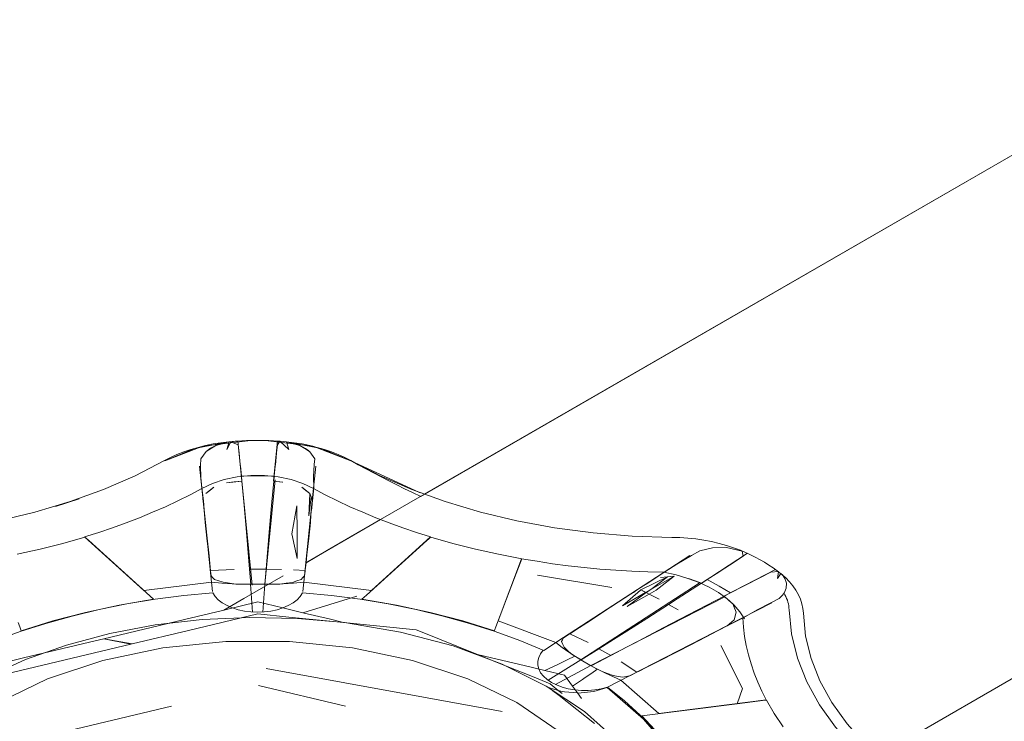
# Model space of a CAD drawing. Header units: millimetres. Extents: x -16331 to -10174, y -4135 to -3584.
# Tile 9 of 256: x -10369.153 to -10368.994, y -4040.615 to -4040.502. Entities that reach past the tile are written whole.
import ezdxf

# ---------------------------------------------------------------- set-up
doc = ezdxf.new("R2010")
doc.units = ezdxf.units.MM
doc.layers.add('IFC-IfcFlowTerminal-Contorno', color=250, linetype='Continuous', lineweight=5)
doc.layers.add('P-SANR-FIXT', color=7, linetype='Continuous')

msp = doc.modelspace()

# ---------------------------------------------------------------- linework, layer by layer
at = {"layer": 'IFC-IfcFlowTerminal-Contorno', "lineweight": 5}
for p, q in [((-10368.95487, -4040.50201), (-10369.09745, -4040.58433)), ((-10369.03003, -4040.62991), (-10368.88168, -4040.54427)), ((-10369.12124, -4040.57075), (-10369.1228, -4040.57171)), ((-10369.11908, -4040.57016), (-10369.12124, -4040.57075)), ((-10369.11879, -4040.57013), (-10369.11945, -4040.57139)), ((-10369.11945, -4040.57139), (-10369.11908, -4040.57016)), ((-10369.11761, -4040.57065), (-10369.11879, -4040.57013)), ((-10369.11749, -4040.57193), (-10369.11761, -4040.57065)), ((-10369.1113, -4040.57065), (-10369.11143, -4040.57193)), ((-10369.11091, -4040.57007), (-10369.1113, -4040.57065)), ((-10369.10945, -4040.57139), (-10369.11091, -4040.57007)), ((-10369.10766, -4040.57076), (-10369.10984, -4040.57016)), ((-10369.10984, -4040.57016), (-10369.10945, -4040.57139)), ((-10369.10687, -4040.57125), (-10369.10766, -4040.57076)), ((-10369.1228, -4040.57171), (-10369.12365, -4040.57288)), ((-10369.11729, -4040.57389), (-10369.11749, -4040.57193)), ((-10369.11143, -4040.57193), (-10369.11163, -4040.5739)), ((-10369.10608, -4040.57174), (-10369.10687, -4040.57125)), ((-10369.10525, -4040.5729), (-10369.10608, -4040.57174)), ((-10369.12365, -4040.57288), (-10369.12369, -4040.57397)), ((-10369.12369, -4040.57397), (-10369.12364, -4040.57592)), ((-10369.11727, -4040.57402), (-10369.11729, -4040.57389)), ((-10369.11711, -4040.57567), (-10369.11727, -4040.57402)), ((-10369.11164, -4040.57403), (-10369.11181, -4040.57567)), ((-10369.11163, -4040.5739), (-10369.11164, -4040.57403)), ((-10369.10547, -4040.57578), (-10369.10535, -4040.5738)), ((-10369.10535, -4040.5738), (-10369.10525, -4040.5729)), ((-10369.11446, -4040.57565), (-10369.11711, -4040.57567)), ((-10369.11181, -4040.57567), (-10369.11446, -4040.57565)), ((-10369.12364, -4040.57592), (-10369.12347, -4040.57757)), ((-10369.11826, -4040.57663), (-10369.11949, -4040.57677)), ((-10369.11949, -4040.57677), (-10369.1185, -4040.57666)), ((-10369.1185, -4040.57666), (-10369.11702, -4040.57649)), ((-10369.11703, -4040.57648), (-10369.11826, -4040.57663)), ((-10369.11702, -4040.57649), (-10369.11711, -4040.57567)), ((-10369.11673, -4040.57986), (-10369.11703, -4040.57648)), ((-10369.11189, -4040.57648), (-10369.11219, -4040.57985)), ((-10369.11181, -4040.57567), (-10369.11189, -4040.57648)), ((-10369.1105, -4040.57665), (-10369.11189, -4040.57648)), ((-10369.11189, -4040.57648), (-10369.11042, -4040.57665)), ((-10369.10544, -4040.57758), (-10369.10547, -4040.57578)), ((-10369.12347, -4040.57757), (-10369.12325, -4040.57967)), ((-10369.12339, -4040.57845), (-10369.12335, -4040.57887)), ((-10369.12287, -4040.5785), (-10369.12155, -4040.57748)), ((-10369.12221, -4040.57799), (-10369.12287, -4040.5785)), ((-10369.12155, -4040.57748), (-10369.12221, -4040.57799)), ((-10369.10669, -4040.578), (-10369.10735, -4040.57749)), ((-10369.10735, -4040.57749), (-10369.10604, -4040.57851)), ((-10369.10604, -4040.57851), (-10369.10669, -4040.578)), ((-10369.10625, -4040.58209), (-10369.10604, -4040.57851)), ((-10369.10604, -4040.57851), (-10369.10587, -4040.57902)), ((-10369.10566, -4040.57967), (-10369.10544, -4040.57758)), ((-10369.10557, -4040.57887), (-10369.10552, -4040.57845)), ((-10369.12335, -4040.57887), (-10369.12331, -4040.57928)), ((-10369.12331, -4040.57928), (-10369.12321, -4040.58022)), ((-10369.12325, -4040.57967), (-10369.1231, -4040.58114)), ((-10369.11636, -4040.5841), (-10369.11673, -4040.57986)), ((-10369.11219, -4040.57985), (-10369.11256, -4040.5841)), ((-10369.10587, -4040.57902), (-10369.10625, -4040.58209)), ((-10369.10569, -4040.57958), (-10369.10587, -4040.57902)), ((-10369.10587, -4040.57902), (-10369.10566, -4040.57967)), ((-10369.10583, -4040.58129), (-10369.10566, -4040.57967)), ((-10369.10582, -4040.58125), (-10369.1057, -4040.58022)), ((-10369.10566, -4040.57967), (-10369.10569, -4040.57958)), ((-10369.10561, -4040.57928), (-10369.10557, -4040.57887)), ((-10369.1231, -4040.58114), (-10369.123, -4040.58213)), ((-10369.12309, -4040.58125), (-10369.12294, -4040.58317)), ((-10369.10895, -4040.58499), (-10369.10816, -4040.58046)), ((-10369.10816, -4040.58046), (-10369.10809, -4040.58496)), ((-10369.10598, -4040.58317), (-10369.10588, -4040.58191)), ((-10369.10591, -4040.58213), (-10369.10583, -4040.58129)), ((-10369.10588, -4040.58191), (-10369.10583, -4040.58136)), ((-10369.123, -4040.58213), (-10369.12268, -4040.58521)), ((-10369.12294, -4040.58317), (-10369.12268, -4040.58568)), ((-10369.10623, -4040.58521), (-10369.10591, -4040.58213)), ((-10369.10623, -4040.58568), (-10369.10598, -4040.58317)), ((-10369.11596, -4040.58871), (-10369.11636, -4040.5841)), ((-10369.11256, -4040.5841), (-10369.11295, -4040.58872)), ((-10369.10812, -4040.589), (-10369.10895, -4040.58499)), ((-10369.10809, -4040.58496), (-10369.10812, -4040.589)), ((-10369.09745, -4040.58433), (-10369.10319, -4040.58764)), ((-10369.14593, -4040.58655), (-10369.14957, -4040.58748)), ((-10369.14237, -4040.58553), (-10369.14593, -4040.58655)), ((-10369.14206, -4040.5858), (-10369.14237, -4040.58553)), ((-10369.14175, -4040.58608), (-10369.14206, -4040.5858)), ((-10369.13127, -4040.59555), (-10369.14175, -4040.58608)), ((-10369.12268, -4040.58521), (-10369.12233, -4040.58855)), ((-10369.12268, -4040.58568), (-10369.12237, -4040.5884)), ((-10369.10658, -4040.58856), (-10369.10623, -4040.58521)), ((-10369.10654, -4040.5884), (-10369.10623, -4040.58568)), ((-10369.08716, -4040.58608), (-10369.09694, -4040.59491)), ((-10369.08685, -4040.5858), (-10369.08716, -4040.58608)), ((-10369.08664, -4040.58562), (-10369.08685, -4040.5858)), ((-10369.08654, -4040.58553), (-10369.08664, -4040.58562)), ((-10369.08298, -4040.58655), (-10369.08654, -4040.58553)), ((-10369.07935, -4040.58748), (-10369.08298, -4040.58655)), ((-10369.14957, -4040.58748), (-10369.15328, -4040.58831)), ((-10369.10319, -4040.58764), (-10369.10668, -4040.58966)), ((-10369.07563, -4040.58831), (-10369.07935, -4040.58748)), ((-10369.07186, -4040.58904), (-10369.07563, -4040.58831)), ((-10369.04314, -4040.58774), (-10369.04449, -4040.58849)), ((-10369.0411, -4040.58726), (-10369.04314, -4040.58774)), ((-10369.03882, -4040.58722), (-10369.0411, -4040.58726)), ((-10369.03633, -4040.58778), (-10369.03882, -4040.58722)), ((-10369.03613, -4040.58863), (-10369.03633, -4040.58778)), ((-10369.12237, -4040.5884), (-10369.12209, -4040.5909)), ((-10369.12233, -4040.58855), (-10369.12207, -4040.59105)), ((-10369.1158, -4040.5907), (-10369.11596, -4040.58871)), ((-10369.11295, -4040.58872), (-10369.11311, -4040.5907)), ((-10369.10682, -4040.5909), (-10369.1067, -4040.58967)), ((-10369.10681, -4040.59079), (-10369.10668, -4040.58966)), ((-10369.1067, -4040.58967), (-10369.10658, -4040.58856)), ((-10369.10668, -4040.58966), (-10369.10654, -4040.5884)), ((-10369.07302, -4040.5921), (-10369.07186, -4040.58904)), ((-10369.04685, -4040.58989), (-10369.04876, -4040.59113)), ((-10369.04449, -4040.58849), (-10369.04685, -4040.58989)), ((-10369.03987, -4040.59105), (-10369.0376, -4040.58958)), ((-10369.0376, -4040.58958), (-10369.03613, -4040.58863)), ((-10369.12209, -4040.5909), (-10369.11828, -4040.59074)), ((-10369.12207, -4040.59105), (-10369.122, -4040.59178)), ((-10369.1158, -4040.5907), (-10369.11446, -4040.59069)), ((-10369.1156, -4040.59316), (-10369.1158, -4040.5907)), ((-10369.11446, -4040.59069), (-10369.11311, -4040.5907)), ((-10369.11311, -4040.5907), (-10369.11332, -4040.59316)), ((-10369.11311, -4040.5907), (-10369.11063, -4040.59074)), ((-10369.10869, -4040.59082), (-10369.10682, -4040.5909)), ((-10369.10692, -4040.59178), (-10369.10684, -4040.59104)), ((-10369.10684, -4040.59104), (-10369.10682, -4040.5909)), ((-10369.10682, -4040.5909), (-10369.10681, -4040.59079)), ((-10369.04876, -4040.59113), (-10369.05117, -4040.5927)), ((-10369.04193, -4040.59238), (-10369.04006, -4040.59117)), ((-10369.04006, -4040.59117), (-10369.03987, -4040.59105)), ((-10369.03167, -4040.5912), (-10369.03334, -4040.59206)), ((-10369.03046, -4040.59111), (-10369.03167, -4040.5912)), ((-10369.03058, -4040.59223), (-10369.03046, -4040.59111)), ((-10369.03008, -4040.5914), (-10369.03058, -4040.59223)), ((-10369.02982, -4040.59161), (-10369.03008, -4040.5914)), ((-10369.12199, -4040.59179), (-10369.1217, -4040.59211)), ((-10369.1217, -4040.59211), (-10369.12146, -4040.59237)), ((-10369.12146, -4040.59237), (-10369.12076, -4040.5926)), ((-10369.12076, -4040.5926), (-10369.12006, -4040.59283)), ((-10369.12006, -4040.59283), (-10369.11903, -4040.59298)), ((-10369.11903, -4040.59298), (-10369.11801, -4040.59312)), ((-10369.11801, -4040.59312), (-10369.1156, -4040.59316)), ((-10369.11039, -4040.5918), (-10369.11672, -4040.59546)), ((-10369.11211, -4040.59314), (-10369.11091, -4040.59311)), ((-10369.11091, -4040.59311), (-10369.10988, -4040.59298)), ((-10369.10988, -4040.59298), (-10369.10885, -4040.59284)), ((-10369.10885, -4040.59284), (-10369.10815, -4040.5926)), ((-10369.10815, -4040.5926), (-10369.10745, -4040.59237)), ((-10369.10745, -4040.59237), (-10369.10718, -4040.59207)), ((-10369.10718, -4040.59207), (-10369.10692, -4040.59179)), ((-10369.07578, -4040.59934), (-10369.07302, -4040.5921)), ((-10369.05731, -4040.59369), (-10369.06935, -4040.59167)), ((-10369.05117, -4040.5927), (-10369.05335, -4040.59412)), ((-10369.05264, -4040.59407), (-10369.04837, -4040.59194)), ((-10369.05073, -4040.59241), (-10369.05181, -4040.59311)), ((-10369.05106, -4040.59397), (-10369.04728, -4040.59185)), ((-10369.04837, -4040.59194), (-10369.05106, -4040.59397)), ((-10369.04728, -4040.59185), (-10369.05017, -4040.59409)), ((-10369.04837, -4040.59194), (-10369.04946, -4040.59203)), ((-10369.04946, -4040.59203), (-10369.04837, -4040.59194)), ((-10369.04728, -4040.59185), (-10369.04837, -4040.59194)), ((-10369.04837, -4040.59194), (-10369.04728, -4040.59185)), ((-10369.04678, -4040.5955), (-10369.04286, -4040.59299)), ((-10369.04391, -4040.59259), (-10369.04496, -4040.59219)), ((-10369.04496, -4040.59219), (-10369.04412, -4040.59251)), ((-10369.04412, -4040.59251), (-10369.04286, -4040.59299)), ((-10369.04286, -4040.59299), (-10369.04391, -4040.59259)), ((-10369.04286, -4040.59299), (-10369.04193, -4040.59238)), ((-10369.04003, -4040.59345), (-10369.04193, -4040.59238)), ((-10369.03334, -4040.59206), (-10369.03588, -4040.59336)), ((-10369.0294, -4040.59221), (-10369.02982, -4040.59161)), ((-10369.02916, -4040.59295), (-10369.0294, -4040.59221)), ((-10369.0292, -4040.59375), (-10369.02916, -4040.59295)), ((-10369.11332, -4040.59316), (-10369.11273, -4040.59315)), ((-10369.11273, -4040.59315), (-10369.11211, -4040.59314)), ((-10369.054, -4040.59455), (-10369.05755, -4040.59685)), ((-10369.0556, -4040.5966), (-10369.05271, -4040.5941)), ((-10369.05189, -4040.59445), (-10369.0556, -4040.5966)), ((-10369.05343, -4040.59417), (-10369.05523, -4040.59531)), ((-10369.05487, -4040.59675), (-10369.05179, -4040.5945)), ((-10369.05385, -4040.59445), (-10369.054, -4040.59455)), ((-10369.05335, -4040.59412), (-10369.05385, -4040.59445)), ((-10369.05271, -4040.5941), (-10369.05264, -4040.59407)), ((-10369.05189, -4040.59445), (-10369.05266, -4040.59406)), ((-10369.05264, -4040.59407), (-10369.05179, -4040.5945)), ((-10369.05106, -4040.59397), (-10369.05189, -4040.59445)), ((-10369.05179, -4040.5945), (-10369.05106, -4040.59397)), ((-10369.05179, -4040.5945), (-10369.05131, -4040.59474)), ((-10369.05131, -4040.59474), (-10369.05178, -4040.5945)), ((-10369.05017, -4040.59409), (-10369.05131, -4040.59474)), ((-10369.03817, -4040.59455), (-10369.04003, -4040.59345)), ((-10369.03817, -4040.59455), (-10369.03923, -4040.59509)), ((-10369.03608, -4040.59347), (-10369.03817, -4040.59455)), ((-10369.03588, -4040.59336), (-10369.03608, -4040.59347)), ((-10369.02991, -4040.59503), (-10369.02955, -4040.59456)), ((-10369.02955, -4040.59456), (-10369.0292, -4040.59375)), ((-10369.13682, -4040.59651), (-10369.13127, -4040.59555)), ((-10369.11672, -4040.59546), (-10369.11992, -4040.5973)), ((-10369.11446, -4040.596), (-10369.11992, -4040.5973)), ((-10369.11042, -4040.59696), (-10369.11446, -4040.596)), ((-10369.09848, -4040.59509), (-10369.10718, -4040.59774)), ((-10369.09694, -4040.59491), (-10369.09765, -4040.59555)), ((-10369.09765, -4040.59555), (-10369.0921, -4040.59651)), ((-10369.05523, -4040.59531), (-10369.05811, -4040.59718)), ((-10369.05131, -4040.59474), (-10369.05487, -4040.59675)), ((-10369.0497, -4040.59555), (-10369.05131, -4040.59474)), ((-10369.04818, -4040.59639), (-10369.04678, -4040.5955)), ((-10369.03923, -4040.59509), (-10369.04357, -4040.59735)), ((-10369.03844, -4040.59577), (-10369.03923, -4040.59509)), ((-10369.03923, -4040.59509), (-10369.03853, -4040.5957)), ((-10369.03853, -4040.5957), (-10369.03783, -4040.5963)), ((-10369.03783, -4040.59631), (-10369.03844, -4040.59577)), ((-10369.03783, -4040.5963), (-10369.03725, -4040.59765)), ((-10369.03754, -4040.59698), (-10369.03783, -4040.59631)), ((-10369.03389, -4040.59726), (-10369.03166, -4040.59615)), ((-10369.03166, -4040.59615), (-10369.03035, -4040.59545)), ((-10369.03035, -4040.59545), (-10369.02991, -4040.59503)), ((-10369.14753, -4040.59907), (-10369.14225, -4040.59769)), ((-10369.14225, -4040.59769), (-10369.13682, -4040.59651)), ((-10369.12015, -4040.59736), (-10369.12627, -4040.59882)), ((-10369.11992, -4040.5973), (-10369.12015, -4040.59736)), ((-10369.10718, -4040.59774), (-10369.11042, -4040.59696)), ((-10369.10274, -4040.5988), (-10369.10718, -4040.59774)), ((-10369.0921, -4040.59651), (-10369.08666, -4040.59769)), ((-10369.08666, -4040.59769), (-10369.08138, -4040.59907)), ((-10369.05755, -4040.59685), (-10369.06139, -4040.59936)), ((-10369.05811, -4040.59718), (-10369.06124, -4040.59924)), ((-10369.05171, -4040.59865), (-10369.04818, -4040.59639)), ((-10369.04357, -4040.59735), (-10369.04903, -4040.6002)), ((-10369.04661, -4040.59725), (-10369.04818, -4040.59639)), ((-10369.04818, -4040.59639), (-10369.04661, -4040.59725)), ((-10369.03725, -4040.59765), (-10369.03757, -4040.59891)), ((-10369.03725, -4040.59765), (-10369.03754, -4040.59698)), ((-10369.03741, -4040.59828), (-10369.03725, -4040.59765)), ((-10369.03601, -4040.59849), (-10369.03389, -4040.59726)), ((-10369.15313, -4040.59934), (-10369.15288, -4040.59999)), ((-10369.15263, -4040.60066), (-10369.14753, -4040.59907)), ((-10369.12627, -4040.59882), (-10369.13928, -4040.60193)), ((-10369.11446, -4040.59793), (-10369.12563, -4040.6006)), ((-10369.10945, -4040.59843), (-10369.11446, -4040.59793)), ((-10369.10061, -4040.59931), (-10369.10945, -4040.59843)), ((-10369.10061, -4040.59931), (-10369.10274, -4040.5988)), ((-10369.0889, -4040.60048), (-10369.10061, -4040.59931)), ((-10369.08138, -4040.59907), (-10369.07628, -4040.60065)), ((-10369.07603, -4040.59999), (-10369.07578, -4040.59934)), ((-10369.06124, -4040.59924), (-10369.0641, -4040.60112)), ((-10369.06139, -4040.59936), (-10369.06391, -4040.60099)), ((-10369.05494, -4040.6007), (-10369.05171, -4040.59865)), ((-10369.03873, -4040.59988), (-10369.03601, -4040.59849)), ((-10369.03757, -4040.59891), (-10369.03873, -4040.59988)), ((-10369.0386, -4040.59978), (-10369.03808, -4040.59934)), ((-10369.03808, -4040.59934), (-10369.03757, -4040.59891)), ((-10369.03757, -4040.59891), (-10369.03741, -4040.59828)), ((-10369.15288, -4040.59999), (-10369.15263, -4040.60066)), ((-10369.12563, -4040.6006), (-10369.13471, -4040.60277)), ((-10369.08819, -4040.60077), (-10369.0889, -4040.60048)), ((-10369.07901, -4040.60447), (-10369.08819, -4040.60077)), ((-10369.07628, -4040.60065), (-10369.0762, -4040.60043)), ((-10369.0762, -4040.60043), (-10369.07603, -4040.59999)), ((-10369.06391, -4040.60099), (-10369.06511, -4040.60177)), ((-10369.05708, -4040.60207), (-10369.05494, -4040.6007)), ((-10369.04903, -4040.6002), (-10369.0531, -4040.60233)), ((-10369.0414, -4040.60126), (-10369.03873, -4040.59988)), ((-10369.03873, -4040.59988), (-10369.0386, -4040.59978)), ((-10369.14072, -4040.60228), (-10369.15226, -4040.60504)), ((-10369.13928, -4040.60193), (-10369.14072, -4040.60228)), ((-10369.13493, -4040.60282), (-10369.13928, -4040.60193)), ((-10369.13928, -4040.60193), (-10369.13471, -4040.60277)), ((-10369.0653, -4040.60213), (-10369.06545, -4040.60241)), ((-10369.06545, -4040.60241), (-10369.06524, -4040.60286)), ((-10369.06511, -4040.60179), (-10369.0653, -4040.60213)), ((-10369.0641, -4040.60112), (-10369.06118, -4040.60257)), ((-10369.05941, -4040.60355), (-10369.05708, -4040.60207)), ((-10369.0531, -4040.60233), (-10369.05496, -4040.6033)), ((-10369.04649, -4040.6039), (-10369.04325, -4040.60223)), ((-10369.04592, -4040.60357), (-10369.04192, -4040.60152)), ((-10369.04325, -4040.60223), (-10369.0414, -4040.60126)), ((-10369.04192, -4040.60152), (-10369.0414, -4040.60126)), ((-10369.13493, -4040.60282), (-10369.16161, -4040.6092)), ((-10369.13471, -4040.60277), (-10369.13493, -4040.60282)), ((-10369.06524, -4040.60286), (-10369.06504, -4040.60331)), ((-10369.06504, -4040.60331), (-10369.06448, -4040.60383)), ((-10369.06448, -4040.60383), (-10369.06392, -4040.60435)), ((-10369.06228, -4040.60537), (-10369.05941, -4040.60355)), ((-10369.05941, -4040.60355), (-10369.05844, -4040.60408)), ((-10369.05844, -4040.60408), (-10369.05751, -4040.60464)), ((-10369.05496, -4040.6033), (-10369.05751, -4040.60464)), ((-10369.05026, -4040.60579), (-10369.04592, -4040.60357)), ((-10369.05005, -4040.6057), (-10369.04649, -4040.6039)), ((-10369.03624, -4040.60997), (-10369.03973, -4040.60302)), ((-10369.15226, -4040.60504), (-10369.1567, -4040.6061)), ((-10369.07395, -4040.60652), (-10369.07901, -4040.60447)), ((-10369.07675, -4040.60502), (-10369.079, -4040.60448)), ((-10369.07148, -4040.60627), (-10369.07675, -4040.60502)), ((-10369.06489, -4040.60551), (-10369.06617, -4040.60613)), ((-10369.06442, -4040.60529), (-10369.06489, -4040.60551)), ((-10369.06342, -4040.60481), (-10369.06442, -4040.60529)), ((-10369.06392, -4040.60435), (-10369.06329, -4040.60474)), ((-10369.06329, -4040.60474), (-10369.06342, -4040.60481)), ((-10369.06329, -4040.60474), (-10369.0632, -4040.6048)), ((-10369.0632, -4040.6048), (-10369.06228, -4040.60537)), ((-10369.05751, -4040.60464), (-10369.06067, -4040.6063)), ((-10369.05583, -4040.60566), (-10369.0533, -4040.60735)), ((-10369.0533, -4040.60735), (-10369.05005, -4040.6057)), ((-10369.05305, -4040.60722), (-10369.05026, -4040.60579)), ((-10369.11309, -4040.60672), (-10369.07505, -4040.61367)), ((-10369.07015, -4040.60805), (-10369.07395, -4040.60652)), ((-10369.06812, -4040.60708), (-10369.07148, -4040.60627)), ((-10369.06617, -4040.60613), (-10369.06812, -4040.60708)), ((-10369.06495, -4040.60784), (-10369.06812, -4040.60708)), ((-10369.06067, -4040.6063), (-10369.05979, -4040.60677)), ((-10369.06057, -4040.60748), (-10369.05976, -4040.60693)), ((-10369.05979, -4040.60677), (-10369.05965, -4040.60685)), ((-10369.05976, -4040.60693), (-10369.05965, -4040.60685)), ((-10369.05965, -4040.60685), (-10369.0589, -4040.60725)), ((-10369.0589, -4040.60725), (-10369.05801, -4040.60757)), ((-10369.05443, -4040.60793), (-10369.0533, -4040.60735)), ((-10369.0533, -4040.60735), (-10369.05305, -4040.60722)), ((-10369.06731, -4040.6092), (-10369.07015, -4040.60805)), ((-10369.06367, -4040.60962), (-10369.06495, -4040.60784)), ((-10369.06367, -4040.60962), (-10369.06208, -4040.60852)), ((-10369.06208, -4040.60852), (-10369.06162, -4040.60821)), ((-10369.06162, -4040.60821), (-10369.06057, -4040.60748)), ((-10369.05801, -4040.60757), (-10369.05711, -4040.60789)), ((-10369.05711, -4040.60789), (-10369.05633, -4040.60801)), ((-10369.05633, -4040.60801), (-10369.05554, -4040.60813)), ((-10369.05554, -4040.60813), (-10369.055, -4040.60803)), ((-10369.055, -4040.60803), (-10369.05446, -4040.60794)), ((-10369.10032, -4040.61282), (-10369.11435, -4040.60946)), ((-10369.06598, -4040.61029), (-10369.06741, -4040.60989)), ((-10369.06741, -4040.60989), (-10369.06683, -4040.61035)), ((-10369.06598, -4040.61029), (-10369.06731, -4040.6092)), ((-10369.06683, -4040.61035), (-10369.06585, -4040.61112)), ((-10369.06533, -4040.61048), (-10369.06598, -4040.61029)), ((-10369.06537, -4040.6108), (-10369.06598, -4040.61029)), ((-10369.06496, -4040.61051), (-10369.06533, -4040.61048)), ((-10369.0629, -4040.61069), (-10369.06496, -4040.61051)), ((-10369.0629, -4040.61069), (-10369.06367, -4040.60962)), ((-10369.06024, -4040.61047), (-10369.06283, -4040.6107)), ((-10369.05807, -4040.60979), (-10369.06024, -4040.61047)), ((-10369.0522, -4040.61491), (-10369.05807, -4040.60979)), ((-10369.0371, -4040.61243), (-10369.03624, -4040.60997)), ((-10369.06585, -4040.61112), (-10369.06014, -4040.61563)), ((-10369.06283, -4040.6107), (-10369.0629, -4040.61069)), ((-10369.06224, -4040.61161), (-10369.0629, -4040.61069)), ((-10369.03257, -4040.61185), (-10369.0371, -4040.61243)), ((-10369.03239, -4040.61183), (-10369.03257, -4040.61185)), ((-10369.03112, -4040.61401), (-10369.03239, -4040.61183)), ((-10369.12839, -4040.61282), (-10369.1473, -4040.61734)), ((-10369.0371, -4040.61243), (-10369.0525, -4040.61438)), ((-10369.0525, -4040.61438), (-10369.04976, -4040.61733)), ((-10369.04751, -4040.62041), (-10369.0522, -4040.61491)), ((-10369.02968, -4040.61615), (-10369.03112, -4040.61401))]:
    msp.add_line(p, q, dxfattribs=at)
at = {"layer": 'P-SANR-FIXT', "lineweight": 5}
for p, q in [((-10368.95488, -4040.50201), (-10369.08759, -4040.57862)), ((-10369.08818, -4040.57896), (-10368.95726, -4040.50338)), ((-10369.0144, -4040.62088), (-10368.88169, -4040.54426)), ((-10368.88307, -4040.54505), (-10369.0144, -4040.62088)), ((-10369.11705, -4040.57647), (-10369.1177, -4040.57003)), ((-10369.11127, -4040.57003), (-10369.11191, -4040.57647)), ((-10369.12328, -4040.57965), (-10369.12386, -4040.57407)), ((-10369.10511, -4040.57407), (-10369.10569, -4040.57965)), ((-10369.11705, -4040.57647), (-10369.11537, -4040.59328)), ((-10369.11334, -4040.59315), (-10369.11165, -4040.57626)), ((-10369.12203, -4040.59176), (-10369.12328, -4040.57965)), ((-10369.10569, -4040.57965), (-10369.10694, -4040.59176)), ((-10369.09466, -4040.58271), (-10369.10673, -4040.58967)), ((-10369.13283, -4040.59415), (-10369.1424, -4040.58551)), ((-10369.08657, -4040.58551), (-10369.09614, -4040.59415)), ((-10369.03546, -4040.58815), (-10369.04292, -4040.593)), ((-10369.0757, -4040.59904), (-10369.07189, -4040.58902)), ((-10369.0512, -4040.59268), (-10369.04477, -4040.5885)), ((-10369.03091, -4040.59078), (-10369.03926, -4040.59507)), ((-10369.12191, -4040.59283), (-10369.13283, -4040.59415)), ((-10369.12176, -4040.5943), (-10369.12203, -4040.59176)), ((-10369.10694, -4040.59176), (-10369.10721, -4040.5943)), ((-10369.09614, -4040.59415), (-10369.10706, -4040.59283)), ((-10369.06514, -4040.60176), (-10369.0512, -4040.59268)), ((-10369.06231, -4040.60535), (-10369.04325, -4040.59299)), ((-10369.11563, -4040.59315), (-10369.11533, -4040.59763)), ((-10369.11364, -4040.59763), (-10369.11334, -4040.59315)), ((-10369.0607, -4040.60628), (-10369.03921, -4040.59523)), ((-10369.0315, -4040.59615), (-10369.03876, -4040.59987)), ((-10369.06637, -4040.60256), (-10369.0757, -4040.59904)), ((-10369.03876, -4040.59987), (-10369.05447, -4040.60791)), ((-10369.06832, -4040.60383), (-10369.06514, -4040.60176)), ((-10369.06231, -4040.60535), (-10369.0676, -4040.60865)), ((-10369.0664, -4040.60933), (-10369.0607, -4040.60628)), ((-10369.05447, -4040.60791), (-10369.05806, -4040.60975)), ((-10369.04976, -4040.61401), (-10369.05586, -4040.60863)), ((-10369.03241, -4040.61181), (-10369.04976, -4040.61401))]:
    msp.add_line(p, q, dxfattribs=at)
for points in [[(-10369.11911, -4040.57014), (-10369.1204, -4040.57029), (-10369.12166, -4040.57049), (-10369.1229, -4040.57074), (-10369.12411, -4040.57104), (-10369.12528, -4040.57138), (-10369.12641, -4040.57177), (-10369.1275, -4040.5722), (-10369.12853, -4040.57267), (-10369.1295, -4040.57318)], [(-10369.11911, -4040.57014), (-10369.12039, -4040.57029), (-10369.12166, -4040.57049), (-10369.1229, -4040.57074), (-10369.12411, -4040.57104), (-10369.12528, -4040.57138), (-10369.12641, -4040.57177), (-10369.1275, -4040.5722), (-10369.12853, -4040.57267), (-10369.1295, -4040.57318)], [(-10369.12946, -4040.5732), (-10369.12331, -4040.57086), (-10369.11609, -4040.57)], [(-10369.11907, -4040.57016), (-10369.12467, -4040.57123), (-10369.12946, -4040.5732)], [(-10369.11907, -4040.57016), (-10369.12021, -4040.5704), (-10369.12123, -4040.57075), (-10369.1221, -4040.5712), (-10369.12279, -4040.57172)], [(-10369.12125, -4040.57076), (-10369.12024, -4040.57041), (-10369.11907, -4040.57016)], [(-10369.10986, -4040.57014), (-10369.11088, -4040.57005), (-10369.11191, -4040.56999), (-10369.11294, -4040.56994), (-10369.11397, -4040.56992), (-10369.115, -4040.56992), (-10369.11603, -4040.56994), (-10369.11706, -4040.56999), (-10369.11809, -4040.57005), (-10369.11911, -4040.57014)], [(-10369.11766, -4040.57005), (-10369.1184, -4040.5701), (-10369.11907, -4040.57016)], [(-10369.11127, -4040.57003), (-10369.11198, -4040.56999), (-10369.1127, -4040.56996), (-10369.11341, -4040.56994), (-10369.11413, -4040.56993), (-10369.11484, -4040.56993), (-10369.11556, -4040.56994), (-10369.11627, -4040.56996), (-10369.11699, -4040.56999), (-10369.1177, -4040.57003)], [(-10369.11281, -4040.57), (-10369.10559, -4040.57086), (-10369.09943, -4040.5732)], [(-10369.10983, -4040.57016), (-10369.11035, -4040.57011), (-10369.11123, -4040.57005)], [(-10369.09947, -4040.57318), (-10369.10044, -4040.57267), (-10369.10147, -4040.5722), (-10369.10256, -4040.57177), (-10369.10368, -4040.57138), (-10369.10486, -4040.57104), (-10369.10607, -4040.57074), (-10369.10731, -4040.57049), (-10369.10857, -4040.57029), (-10369.10986, -4040.57014)], [(-10369.09947, -4040.57318), (-10369.10044, -4040.57267), (-10369.10147, -4040.5722), (-10369.10256, -4040.57177), (-10369.10368, -4040.57138), (-10369.10486, -4040.57104), (-10369.10607, -4040.57074), (-10369.10731, -4040.57049), (-10369.10857, -4040.57029), (-10369.10986, -4040.57014)], [(-10369.09943, -4040.5732), (-10369.10423, -4040.57123), (-10369.10983, -4040.57016)], [(-10369.10983, -4040.57016), (-10369.10866, -4040.57041), (-10369.10765, -4040.57076), (-10369.10678, -4040.57122), (-10369.10623, -4040.57161)], [(-10369.10608, -4040.57174), (-10369.10677, -4040.57122), (-10369.10765, -4040.57076), (-10369.10867, -4040.5704), (-10369.10983, -4040.57016)], [(-10369.1813, -4040.58557), (-10369.17493, -4040.58536), (-10369.16862, -4040.58485), (-10369.1624, -4040.58402), (-10369.15632, -4040.58291), (-10369.15043, -4040.5815), (-10369.14476, -4040.57981), (-10369.13936, -4040.57785), (-10369.13426, -4040.57563), (-10369.1295, -4040.57318)], [(-10369.1813, -4040.58557), (-10369.17493, -4040.58536), (-10369.16862, -4040.58485), (-10369.1624, -4040.58402), (-10369.15632, -4040.58291), (-10369.15043, -4040.5815), (-10369.14476, -4040.57981), (-10369.13936, -4040.57785), (-10369.13426, -4040.57563), (-10369.1295, -4040.57318)], [(-10369.09947, -4040.57318), (-10369.09826, -4040.57385), (-10369.09704, -4040.57452), (-10369.09581, -4040.57517), (-10369.09456, -4040.57582), (-10369.09331, -4040.57647), (-10369.09204, -4040.5771), (-10369.09077, -4040.57773), (-10369.08948, -4040.57835), (-10369.08818, -4040.57896)], [(-10369.09947, -4040.57318), (-10369.09471, -4040.57563), (-10369.08961, -4040.57785), (-10369.08421, -4040.57981), (-10369.07854, -4040.5815), (-10369.07265, -4040.58291), (-10369.06657, -4040.58402), (-10369.06035, -4040.58485), (-10369.05404, -4040.58536), (-10369.04767, -4040.58557)], [(-10369.09943, -4040.5732), (-10369.08825, -4040.57838)], [(-10369.08836, -4040.57834), (-10369.09943, -4040.5732)], [(-10369.10548, -4040.57769), (-10369.10718, -4040.57687), (-10369.1091, -4040.57623), (-10369.11119, -4040.57579), (-10369.11338, -4040.57556), (-10369.11559, -4040.57556), (-10369.11778, -4040.57579), (-10369.11987, -4040.57623), (-10369.12179, -4040.57687), (-10369.12349, -4040.57769)], [(-10369.1424, -4040.58551), (-10369.14012, -4040.58479), (-10369.13789, -4040.58403), (-10369.13569, -4040.58324), (-10369.13354, -4040.5824), (-10369.13143, -4040.58153), (-10369.12937, -4040.58062), (-10369.12736, -4040.57968), (-10369.1254, -4040.5787), (-10369.12349, -4040.57769)], [(-10369.10548, -4040.57769), (-10369.10357, -4040.5787), (-10369.10161, -4040.57968), (-10369.0996, -4040.58062), (-10369.09754, -4040.58153), (-10369.09543, -4040.5824), (-10369.09328, -4040.58324), (-10369.09108, -4040.58403), (-10369.08885, -4040.58479), (-10369.08657, -4040.58551)], [(-10369.14329, -4040.57934), (-10369.1471, -4040.58058)], [(-10369.14708, -4040.58057), (-10369.14336, -4040.57936)], [(-10369.03659, -4040.58766), (-10369.03769, -4040.58724), (-10369.03883, -4040.58687), (-10369.04002, -4040.58654), (-10369.04123, -4040.58625), (-10369.04248, -4040.58602), (-10369.04376, -4040.58583), (-10369.04505, -4040.58569), (-10369.04635, -4040.58561), (-10369.04767, -4040.58557)], [(-10369.03006, -4040.59144), (-10369.03067, -4040.59096), (-10369.03131, -4040.59049), (-10369.03199, -4040.59004), (-10369.03269, -4040.5896), (-10369.03342, -4040.58918), (-10369.03418, -4040.58878), (-10369.03496, -4040.58839), (-10369.03576, -4040.58802), (-10369.03659, -4040.58766)], [(-10369.07189, -4040.58902), (-10369.0694, -4040.58944), (-10369.06689, -4040.58982), (-10369.06436, -4040.59015), (-10369.06182, -4040.59044), (-10369.05926, -4040.59069), (-10369.05669, -4040.59088), (-10369.05411, -4040.59104), (-10369.05153, -4040.59115), (-10369.04894, -4040.59121)], [(-10369.03594, -4040.59871), (-10369.03668, -4040.59757), (-10369.03763, -4040.59647), (-10369.03878, -4040.59544), (-10369.04011, -4040.59448), (-10369.04161, -4040.59362), (-10369.04326, -4040.59285), (-10369.04505, -4040.59219), (-10369.04695, -4040.59164), (-10369.04894, -4040.59121)], [(-10369.02643, -4040.59783), (-10369.0265, -4040.59707), (-10369.02665, -4040.59632), (-10369.02689, -4040.59557), (-10369.02721, -4040.59484), (-10369.02762, -4040.59411), (-10369.02811, -4040.59341), (-10369.02868, -4040.59273), (-10369.02933, -4040.59207), (-10369.03006, -4040.59144)], [(-10369.12191, -4040.59283), (-10369.12027, -4040.59296), (-10369.11862, -4040.59305), (-10369.11697, -4040.59312), (-10369.11531, -4040.59315), (-10369.11366, -4040.59315), (-10369.112, -4040.59312), (-10369.11035, -4040.59305), (-10369.1087, -4040.59296), (-10369.10706, -4040.59283)], [(-10369.12174, -4040.59453), (-10369.12641, -4040.59497), (-10369.13102, -4040.59557), (-10369.13557, -4040.59632), (-10369.14004, -4040.59722), (-10369.14441, -4040.59827), (-10369.14867, -4040.59946), (-10369.1528, -4040.60078), (-10369.1568, -4040.60224), (-10369.16065, -4040.60383)], [(-10369.12174, -4040.59453), (-10369.12136, -4040.59511), (-10369.12084, -4040.59566), (-10369.1202, -4040.59615), (-10369.11943, -4040.59659), (-10369.11857, -4040.59697), (-10369.11762, -4040.59726), (-10369.11661, -4040.59748), (-10369.11556, -4040.59761), (-10369.11448, -4040.59766), (-10369.11341, -4040.59761), (-10369.11236, -4040.59748), (-10369.11135, -4040.59726), (-10369.1104, -4040.59697), (-10369.10954, -4040.59659), (-10369.10877, -4040.59615), (-10369.10813, -4040.59566), (-10369.10761, -4040.59511), (-10369.10723, -4040.59453)], [(-10369.06832, -4040.60383), (-10369.07217, -4040.60224), (-10369.07617, -4040.60078), (-10369.0803, -4040.59946), (-10369.08456, -4040.59827), (-10369.08893, -4040.59722), (-10369.0934, -4040.59632), (-10369.09795, -4040.59557), (-10369.10256, -4040.59497), (-10369.10723, -4040.59453)], [(-10369.02874, -4040.59725), (-10369.02875, -4040.59694), (-10369.02879, -4040.59664), (-10369.02885, -4040.59633), (-10369.02892, -4040.59603), (-10369.02901, -4040.59572), (-10369.02913, -4040.59542), (-10369.02926, -4040.59513), (-10369.02941, -4040.59483), (-10369.02958, -4040.59454)], [(-10369.02874, -4040.59725), (-10369.02835, -4040.60116), (-10369.0274, -4040.60505), (-10369.02589, -4040.60887), (-10369.02382, -4040.6126), (-10369.02123, -4040.61623), (-10369.01811, -4040.61971), (-10369.0145, -4040.62303), (-10369.01042, -4040.62616), (-10369.00589, -4040.62909)], [(-10369.02643, -4040.59783), (-10369.02607, -4040.60151), (-10369.02518, -4040.60515), (-10369.02376, -4040.60874), (-10369.02182, -4040.61225), (-10369.01938, -4040.61566), (-10369.01645, -4040.61893), (-10369.01306, -4040.62205), (-10369.00922, -4040.62499), (-10369.00497, -4040.62774)], [(-10369.10046, -4040.59934), (-10369.10808, -4040.59866), (-10369.11578, -4040.59849), (-10369.12346, -4040.59884), (-10369.13101, -4040.59971), (-10369.13834, -4040.60109), (-10369.14534, -4040.60295), (-10369.15192, -4040.60527), (-10369.15798, -4040.60802), (-10369.16344, -4040.61116)], [(-10369.04875, -4040.63369), (-10369.05011, -4040.62833), (-10369.05277, -4040.62314), (-10369.05668, -4040.61822), (-10369.06177, -4040.61367), (-10369.06793, -4040.60958), (-10369.07502, -4040.60604), (-10369.08292, -4040.60311), (-10369.09146, -4040.60087), (-10369.10046, -4040.59934)], [(-10369.03621, -4040.59856), (-10369.0361, -4040.60006), (-10369.03591, -4040.60155), (-10369.03564, -4040.60304), (-10369.03529, -4040.60452), (-10369.03487, -4040.606), (-10369.03437, -4040.60747), (-10369.03379, -4040.60893), (-10369.03314, -4040.61038), (-10369.03241, -4040.61181)], [(-10369.07265, -4040.61225), (-10369.08055, -4040.60843), (-10369.08948, -4040.60545), (-10369.09917, -4040.60341), (-10369.10933, -4040.60238), (-10369.11964, -4040.60238), (-10369.1298, -4040.60341), (-10369.13949, -4040.60545), (-10369.14842, -4040.60843), (-10369.15632, -4040.61225)], [(-10369.06637, -4040.60256), (-10369.06535, -4040.60333), (-10369.06429, -4040.60408), (-10369.06319, -4040.6048), (-10369.06205, -4040.60551), (-10369.06086, -4040.60619), (-10369.05964, -4040.60685), (-10369.05838, -4040.60749), (-10369.05709, -4040.6081), (-10369.05576, -4040.60869)], [(-10369.06839, -4040.60379), (-10369.06884, -4040.60436), (-10369.06914, -4040.60496), (-10369.06929, -4040.60558), (-10369.06928, -4040.6062), (-10369.06912, -4040.60682), (-10369.06882, -4040.60742), (-10369.06836, -4040.60799), (-10369.06778, -4040.60852), (-10369.06707, -4040.60899), (-10369.06625, -4040.6094), (-10369.06534, -4040.60974), (-10369.06436, -4040.61), (-10369.06332, -4040.61017), (-10369.06225, -4040.61027), (-10369.06116, -4040.61027), (-10369.06009, -4040.61018), (-10369.05905, -4040.61001), (-10369.05806, -4040.60975)], [(-10369.04195, -4040.63222), (-10369.04272, -4040.62952), (-10369.04376, -4040.62686), (-10369.04506, -4040.62423), (-10369.04662, -4040.62165), (-10369.04843, -4040.61913), (-10369.05048, -4040.61667), (-10369.05278, -4040.61428), (-10369.05531, -4040.61197), (-10369.05806, -4040.60975)], [(-10369.15632, -4040.66056), (-10369.14842, -4040.66439), (-10369.13949, -4040.66736), (-10369.1298, -4040.6694), (-10369.11964, -4040.67043), (-10369.10933, -4040.67043), (-10369.09917, -4040.6694), (-10369.08948, -4040.66736), (-10369.08055, -4040.66439), (-10369.07265, -4040.66056), (-10369.06602, -4040.656), (-10369.06087, -4040.65084), (-10369.05734, -4040.64525), (-10369.05555, -4040.63938), (-10369.05555, -4040.63343), (-10369.05734, -4040.62757), (-10369.06087, -4040.62197), (-10369.06602, -4040.61681), (-10369.07265, -4040.61225)]]:
    msp.add_lwpolyline(points, dxfattribs=at)

doc.saveas('drawing.dxf')
